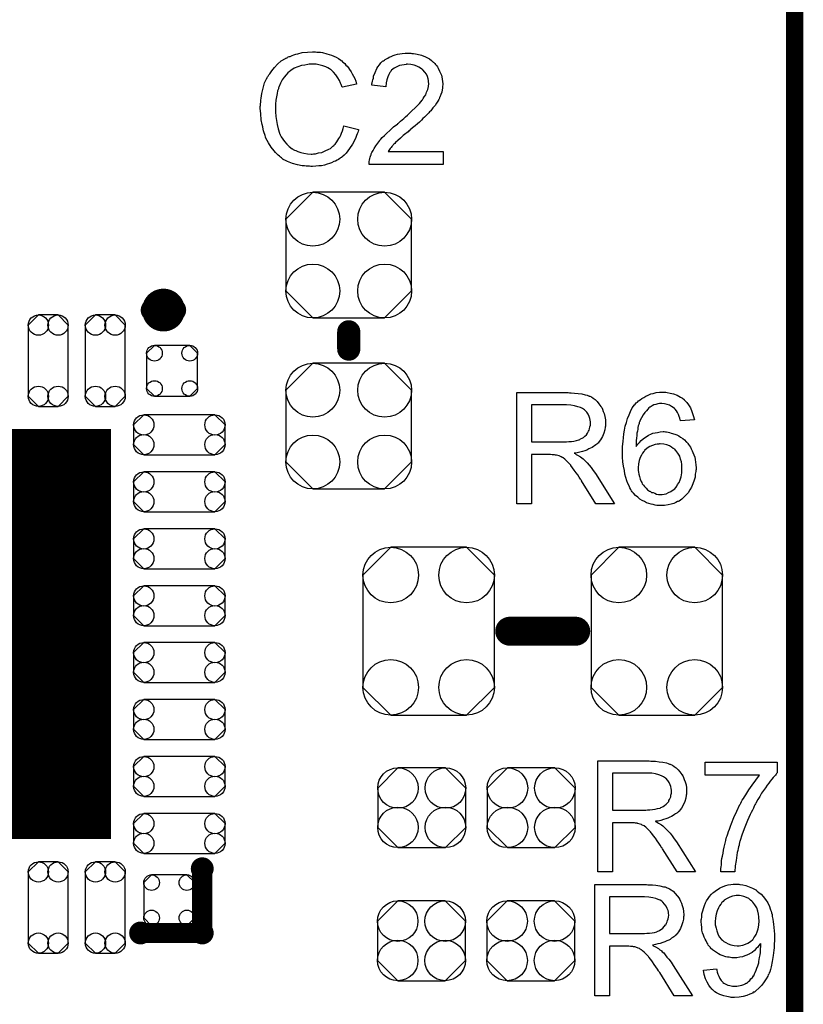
# Model space of a CAD drawing. Extents: x -0.07 to 0.95, y -0.15 to 2.1.
# Tile 21 of 22: x 0.68 to 0.95, y 1.43 to 1.77. Entities that reach past the tile are written whole.
import ezdxf

# ---------------------------------------------------------------- set-up
doc = ezdxf.new("R2010")
doc.units = 0
doc.layers.get('0').update_dxf_attribs({"linetype": 'CONTINUOUS'})
for name, color, linetype in [('gko', 6, 'CONTINUOUS'), ('gto', 2, 'CONTINUOUS'), ('gts', 1, 'CONTINUOUS')]:
    doc.layers.add(name, color=color, linetype=linetype)

# ---------------------------------------------------------------- blocks, each defined once
blk = doc.blocks.new('D103')
at = {"const_width": 0.00395}
blk.add_lwpolyline([(-0.001975, 0, 1), (0.001975, 0, 1)], format="xyb", close=True, dxfattribs=at)
blk = doc.blocks.new('D57')
at = {"const_width": 0.005}
blk.add_lwpolyline([(-0.0025, 0, 1), (0.0025, 0, 1)], format="xyb", close=True, dxfattribs=at)
blk = doc.blocks.new('D60')
at = {"const_width": 0.004}
blk.add_lwpolyline([(-0.002, 0, 1), (0.002, 0, 1)], format="xyb", close=True, dxfattribs=at)
blk = doc.blocks.new('D111')
blk.add_lwpolyline([(-0.0152, 0.0068), (-0.0152, -0.0068), (-0.0082, -0.0138), (0.0082, -0.0138), (0.0152, -0.0068), (0.0152, 0.0068), (0.0082, 0.0138), (-0.0082, 0.0138)], close=True)
for centre in [(-0.0082, 0.0068), (0.0082, 0.0068), (-0.0082, -0.0068), (0.0082, -0.0068)]:
    blk.add_circle(centre, 0.007)
blk = doc.blocks.new('D112')
blk.add_lwpolyline([(-0.0124, -0.0217), (0.0124, -0.0217), (0.0217, -0.0124), (0.0217, 0.0124), (0.0124, 0.0217), (-0.0124, 0.0217), (-0.0217, 0.0124), (-0.0217, -0.0124)], close=True)
for centre in [(-0.0124, 0.0124), (0.0124, 0.0124), (-0.0124, -0.0124), (0.0124, -0.0124)]:
    blk.add_circle(centre, 0.0093)
blk = doc.blocks.new('D118')
blk.add_lwpolyline([(-0.0061, -0.0088), (0.0061, -0.0088), (0.0088, -0.0061), (0.0088, 0.0061), (0.0061, 0.0088), (-0.0061, 0.0088), (-0.0088, 0.0061), (-0.0088, -0.0061)], close=True)
for centre in [(-0.0061, 0.0061), (0.0061, 0.0061), (-0.0061, -0.0061), (0.0061, -0.0061)]:
    blk.add_circle(centre, 0.0027)
blk = doc.blocks.new('D119')
blk.add_lwpolyline([(-0.0088, 0.0061), (-0.0088, -0.0061), (-0.0061, -0.0088), (0.0061, -0.0088), (0.0088, -0.0061), (0.0088, 0.0061), (0.0061, 0.0088), (-0.0061, 0.0088)], close=True)
for centre in [(-0.0061, 0.0061), (0.0061, 0.0061), (-0.0061, -0.0061), (0.0061, -0.0061)]:
    blk.add_circle(centre, 0.0027)
blk = doc.blocks.new('D120')
at = {"const_width": 0.1417}
blk.add_lwpolyline([(-0.07085, 0), (0.07085, 0)], dxfattribs=at)
blk = doc.blocks.new('D121')
blk.add_lwpolyline([(0.0158, -0.0034), (0.0158, 0.0034), (0.0123, 0.0069), (-0.0123, 0.0069), (-0.0158, 0.0034), (-0.0158, -0.0034), (-0.0123, -0.0069), (0.0123, -0.0069)], close=True)
for centre in [(-0.0123, 0.0034), (0.0123, 0.0034), (-0.0123, -0.0034), (0.0123, -0.0034)]:
    blk.add_circle(centre, 0.0035)
blk = doc.blocks.new('D122')
blk.add_lwpolyline([(0.0034, 0.0158), (-0.0034, 0.0158), (-0.0069, 0.0123), (-0.0069, -0.0123), (-0.0034, -0.0158), (0.0034, -0.0158), (0.0069, -0.0123), (0.0069, 0.0123)], close=True)
for centre in [(-0.0034, 0.0123), (0.0034, 0.0123), (-0.0034, -0.0123), (0.0034, -0.0123)]:
    blk.add_circle(centre, 0.0035)
blk = doc.blocks.new('D126')
blk.add_lwpolyline([(0.0227, -0.0194), (0.0227, 0.0194), (0.0131, 0.029), (-0.0131, 0.029), (-0.0227, 0.0194), (-0.0227, -0.0194), (-0.0131, -0.029), (0.0131, -0.029)], close=True)
for centre in [(-0.0131, 0.0194), (0.0131, 0.0194), (-0.0131, -0.0194), (0.0131, -0.0194)]:
    blk.add_circle(centre, 0.0096)

msp = doc.modelspace()

# ---------------------------------------------------------------- linework, layer by layer
at = {"layer": 'gko', "color": 6, "const_width": 0.006}
msp.add_lwpolyline([(0.95, -0.05), (0.95, 2.01)], dxfattribs=at)
at = {"layer": 'gto', "color": 2}
for points in [[(0.7845, 1.7613), (0.785, 1.7612), (0.7856, 1.7612), (0.7862, 1.7611), (0.7869, 1.761), (0.7884, 1.7606), (0.7901, 1.7601), (0.7909, 1.7598), (0.7917, 1.7594), (0.7925, 1.7589), (0.7933, 1.7584), (0.7933, 1.7583), (0.7934, 1.7583), (0.7936, 1.7581), (0.7939, 1.7578), (0.7942, 1.7576), (0.7946, 1.7572), (0.795, 1.7567), (0.7954, 1.7563), (0.7959, 1.7557), (0.7963, 1.7551), (0.7968, 1.7544), (0.7972, 1.7537), (0.7976, 1.7529), (0.7981, 1.752), (0.7984, 1.7511), (0.7987, 1.7501), (0.7938, 1.749), (0.7938, 1.749), (0.7937, 1.7491), (0.7936, 1.7494), (0.7935, 1.7496), (0.7934, 1.75), (0.7932, 1.7504), (0.7928, 1.7513), (0.7922, 1.7523), (0.7915, 1.7533), (0.7907, 1.7542), (0.7898, 1.7551), (0.7897, 1.7552), (0.7894, 1.7554), (0.7888, 1.7557), (0.7881, 1.7561), (0.7871, 1.7564), (0.7861, 1.7567), (0.7848, 1.757), (0.7834, 1.757), (0.783, 1.757), (0.7827, 1.757), (0.7823, 1.757), (0.7819, 1.7569), (0.7808, 1.7567), (0.7797, 1.7565), (0.7784, 1.7561), (0.7772, 1.7556), (0.776, 1.7548), (0.7759, 1.7548), (0.7759, 1.7547), (0.7755, 1.7545), (0.775, 1.754), (0.7744, 1.7533), (0.7737, 1.7525), (0.773, 1.7516), (0.7724, 1.7504), (0.7718, 1.7491), (0.7718, 1.7491), (0.7718, 1.749), (0.7717, 1.7488), (0.7717, 1.7485), (0.7716, 1.7482), (0.7714, 1.7478), (0.7713, 1.7469), (0.7711, 1.7457), (0.7708, 1.7445), (0.7707, 1.7432), (0.7707, 1.7418), (0.7707, 1.7417), (0.7707, 1.7415), (0.7707, 1.7413), (0.7707, 1.7409), (0.7707, 1.7405), (0.7707, 1.74), (0.7708, 1.7395), (0.7708, 1.7389), (0.771, 1.7375), (0.7713, 1.7361), (0.7716, 1.7346), (0.7721, 1.7332), (0.7721, 1.7331), (0.7721, 1.733), (0.7722, 1.7329), (0.7723, 1.7326), (0.7727, 1.7319), (0.7732, 1.7311), (0.7738, 1.7303), (0.7746, 1.7293), (0.7754, 1.7285), (0.7765, 1.7277), (0.7765, 1.7277), (0.7767, 1.7277), (0.7768, 1.7275), (0.777, 1.7274), (0.7773, 1.7273), (0.7777, 1.7272), (0.7784, 1.7268), (0.7794, 1.7265), (0.7805, 1.7262), (0.7818, 1.726), (0.783, 1.7259), (0.7834, 1.7259), (0.7838, 1.726), (0.7842, 1.726), (0.7845, 1.726), (0.7855, 1.7263), (0.7867, 1.7265), (0.7879, 1.727), (0.7891, 1.7276), (0.7897, 1.7279), (0.7903, 1.7284), (0.7903, 1.7284), (0.7904, 1.7285), (0.7905, 1.7287), (0.7908, 1.7288), (0.791, 1.7291), (0.7913, 1.7294), (0.7916, 1.7298), (0.7919, 1.7302), (0.7922, 1.7307), (0.7926, 1.7313), (0.7929, 1.7318), (0.7933, 1.7325), (0.7935, 1.7332), (0.7938, 1.734), (0.7941, 1.7348), (0.7943, 1.7357), (0.7994, 1.7344), (0.7994, 1.7344), (0.7994, 1.7341), (0.7992, 1.7338), (0.7991, 1.7334), (0.7989, 1.7329), (0.7987, 1.7323), (0.7984, 1.7316), (0.7981, 1.7309), (0.7973, 1.7293), (0.7963, 1.7278), (0.7957, 1.727), (0.7951, 1.7262), (0.7944, 1.7255), (0.7936, 1.7249), (0.7936, 1.7248), (0.7935, 1.7247), (0.7932, 1.7246), (0.7929, 1.7244), (0.7925, 1.7241), (0.792, 1.7238), (0.7914, 1.7235), (0.7908, 1.7233), (0.7901, 1.7229), (0.7893, 1.7227), (0.7885, 1.7224), (0.7876, 1.7221), (0.7866, 1.7219), (0.7857, 1.7218), (0.7846, 1.7217), (0.7835, 1.7216), (0.7829, 1.7216), (0.7824, 1.7217), (0.7819, 1.7217), (0.7813, 1.7217), (0.7807, 1.7218), (0.7799, 1.7219), (0.7783, 1.7222), (0.7766, 1.7227), (0.7749, 1.7233), (0.7742, 1.7237), (0.7734, 1.7241), (0.7733, 1.7242), (0.7732, 1.7242), (0.773, 1.7244), (0.7728, 1.7246), (0.7724, 1.7248), (0.7721, 1.7252), (0.7716, 1.7255), (0.7712, 1.726), (0.7707, 1.7265), (0.7702, 1.727), (0.7692, 1.7283), (0.7683, 1.7298), (0.7674, 1.7314), (0.7674, 1.7315), (0.7673, 1.7316), (0.7673, 1.7319), (0.7671, 1.7323), (0.767, 1.7327), (0.7668, 1.7333), (0.7666, 1.7339), (0.7664, 1.7345), (0.7663, 1.7353), (0.7661, 1.7361), (0.7658, 1.7378), (0.7656, 1.7398), (0.7654, 1.7418), (0.7654, 1.7418), (0.7654, 1.742), (0.7654, 1.7424), (0.7655, 1.7427), (0.7655, 1.7433), (0.7656, 1.7439), (0.7656, 1.7446), (0.7657, 1.7453), (0.766, 1.7469), (0.7664, 1.7487), (0.7669, 1.7505), (0.7677, 1.7522), (0.7678, 1.7522), (0.7678, 1.7524), (0.7679, 1.7526), (0.7682, 1.7529), (0.7684, 1.7533), (0.7687, 1.7537), (0.7694, 1.7547), (0.7703, 1.7558), (0.7714, 1.757), (0.7727, 1.7581), (0.7742, 1.759), (0.7743, 1.7591), (0.7744, 1.7591), (0.7747, 1.7592), (0.7749, 1.7594), (0.7754, 1.7596), (0.7758, 1.7597), (0.7764, 1.76), (0.777, 1.7602), (0.7777, 1.7604), (0.7784, 1.7606), (0.7799, 1.761), (0.7817, 1.7612), (0.7835, 1.7613), (0.7841, 1.7613), (0.7845, 1.7613)], [(0.8174, 1.7608), (0.8178, 1.7607), (0.8184, 1.7607), (0.819, 1.7606), (0.8196, 1.7605), (0.8211, 1.7601), (0.8225, 1.7595), (0.8232, 1.7592), (0.8239, 1.7588), (0.8246, 1.7583), (0.8252, 1.7577), (0.8253, 1.7577), (0.8254, 1.7576), (0.8255, 1.7574), (0.8257, 1.7572), (0.826, 1.7569), (0.8263, 1.7565), (0.8266, 1.7561), (0.8269, 1.7556), (0.8274, 1.7546), (0.828, 1.7532), (0.8282, 1.7526), (0.8283, 1.7518), (0.8284, 1.751), (0.8285, 1.7502), (0.8285, 1.7501), (0.8285, 1.7498), (0.8284, 1.7494), (0.8284, 1.7487), (0.8283, 1.7481), (0.8281, 1.7473), (0.8278, 1.7465), (0.8275, 1.7456), (0.8274, 1.7455), (0.8273, 1.7452), (0.8271, 1.7448), (0.8268, 1.7442), (0.8263, 1.7435), (0.8258, 1.7427), (0.8251, 1.7419), (0.8243, 1.7409), (0.8242, 1.7408), (0.8239, 1.7405), (0.8237, 1.7402), (0.8234, 1.7399), (0.8231, 1.7396), (0.8226, 1.7391), (0.8222, 1.7387), (0.8216, 1.7382), (0.8211, 1.7376), (0.8204, 1.737), (0.8197, 1.7364), (0.8189, 1.7357), (0.818, 1.735), (0.8171, 1.7342), (0.8171, 1.7341), (0.817, 1.734), (0.8167, 1.7339), (0.8165, 1.7336), (0.8161, 1.7333), (0.8157, 1.733), (0.8148, 1.7323), (0.8139, 1.7314), (0.813, 1.7306), (0.8122, 1.7299), (0.8119, 1.7296), (0.8116, 1.7293), (0.8116, 1.7293), (0.8114, 1.7291), (0.8112, 1.7289), (0.8109, 1.7285), (0.8106, 1.7282), (0.8103, 1.7278), (0.8096, 1.7268), (0.8286, 1.7268), (0.8286, 1.7223), (0.8031, 1.7223), (0.8031, 1.7223), (0.8031, 1.7225), (0.8031, 1.7229), (0.8031, 1.7233), (0.8032, 1.7238), (0.8033, 1.7244), (0.8034, 1.7249), (0.8036, 1.7255), (0.8036, 1.7256), (0.8037, 1.7257), (0.8038, 1.726), (0.804, 1.7265), (0.8044, 1.7272), (0.8048, 1.7279), (0.8054, 1.7288), (0.806, 1.7297), (0.8067, 1.7306), (0.8067, 1.7307), (0.8069, 1.7308), (0.8071, 1.7311), (0.8076, 1.7316), (0.8084, 1.7323), (0.8092, 1.7331), (0.8102, 1.7341), (0.8115, 1.7353), (0.8129, 1.7364), (0.813, 1.7365), (0.8132, 1.7366), (0.8135, 1.7369), (0.8139, 1.7373), (0.8144, 1.7377), (0.815, 1.7382), (0.8156, 1.7388), (0.8163, 1.7394), (0.8177, 1.7407), (0.8191, 1.742), (0.8198, 1.7427), (0.8204, 1.7434), (0.8209, 1.744), (0.8214, 1.7446), (0.8214, 1.7446), (0.8215, 1.7447), (0.8216, 1.7449), (0.8217, 1.7451), (0.8221, 1.7457), (0.8226, 1.7464), (0.8229, 1.7473), (0.8233, 1.7482), (0.8236, 1.7493), (0.8237, 1.7503), (0.8237, 1.7504), (0.8237, 1.7504), (0.8236, 1.7507), (0.8236, 1.7513), (0.8234, 1.7519), (0.8232, 1.7527), (0.8228, 1.7535), (0.8223, 1.7542), (0.8216, 1.755), (0.8215, 1.7551), (0.8212, 1.7553), (0.8208, 1.7556), (0.8202, 1.756), (0.8195, 1.7563), (0.8186, 1.7567), (0.8175, 1.7569), (0.8163, 1.757), (0.816, 1.757), (0.8158, 1.7569), (0.8151, 1.7568), (0.8143, 1.7567), (0.8135, 1.7565), (0.8126, 1.7561), (0.8117, 1.7556), (0.8108, 1.7549), (0.8107, 1.7548), (0.8105, 1.7545), (0.8102, 1.7541), (0.8098, 1.7534), (0.8095, 1.7526), (0.8091, 1.7516), (0.8089, 1.7505), (0.8088, 1.7492), (0.804, 1.7497), (0.804, 1.7498), (0.804, 1.75), (0.804, 1.7502), (0.8041, 1.7506), (0.8042, 1.7511), (0.8043, 1.7516), (0.8045, 1.7522), (0.8046, 1.7528), (0.8051, 1.7541), (0.8057, 1.7555), (0.8061, 1.7561), (0.8066, 1.7568), (0.8071, 1.7574), (0.8077, 1.758), (0.8077, 1.758), (0.8079, 1.7581), (0.808, 1.7582), (0.8083, 1.7584), (0.8086, 1.7586), (0.809, 1.7588), (0.8095, 1.7591), (0.81, 1.7594), (0.8106, 1.7597), (0.8113, 1.76), (0.812, 1.7602), (0.8128, 1.7604), (0.8136, 1.7606), (0.8145, 1.7607), (0.8155, 1.7608), (0.8165, 1.7608), (0.817, 1.7608), (0.8174, 1.7608)], [(0.8723, 1.6434), (0.8728, 1.6434), (0.874, 1.6433), (0.8752, 1.6432), (0.8765, 1.643), (0.8777, 1.6427), (0.8783, 1.6426), (0.8788, 1.6424), (0.8789, 1.6424), (0.879, 1.6423), (0.8793, 1.6422), (0.8798, 1.642), (0.8804, 1.6416), (0.8811, 1.6411), (0.8818, 1.6404), (0.8824, 1.6396), (0.8831, 1.6387), (0.8831, 1.6387), (0.8832, 1.6386), (0.8834, 1.6383), (0.8836, 1.6377), (0.8839, 1.637), (0.8842, 1.6362), (0.8845, 1.6352), (0.8847, 1.6341), (0.8847, 1.633), (0.8847, 1.6329), (0.8847, 1.6328), (0.8847, 1.6326), (0.8847, 1.6323), (0.8847, 1.6319), (0.8846, 1.6315), (0.8844, 1.6306), (0.8841, 1.6295), (0.8836, 1.6283), (0.8829, 1.6271), (0.8825, 1.6266), (0.8821, 1.626), (0.882, 1.626), (0.8819, 1.6259), (0.8818, 1.6257), (0.8816, 1.6256), (0.8813, 1.6254), (0.8809, 1.6251), (0.8805, 1.6249), (0.8801, 1.6245), (0.8795, 1.6243), (0.8789, 1.624), (0.8782, 1.6236), (0.8775, 1.6234), (0.8767, 1.6231), (0.8758, 1.6229), (0.8749, 1.6227), (0.8739, 1.6225), (0.874, 1.6225), (0.8742, 1.6224), (0.8746, 1.6221), (0.875, 1.6219), (0.876, 1.6213), (0.8765, 1.6209), (0.877, 1.6206), (0.8771, 1.6205), (0.8773, 1.6202), (0.8778, 1.6198), (0.8783, 1.6192), (0.879, 1.6184), (0.8797, 1.6176), (0.8804, 1.6166), (0.8812, 1.6155), (0.8878, 1.605), (0.8814, 1.605), (0.8764, 1.613), (0.8764, 1.6131), (0.8763, 1.6132), (0.8762, 1.6134), (0.876, 1.6136), (0.8756, 1.6142), (0.8751, 1.615), (0.8745, 1.6158), (0.8739, 1.6167), (0.8733, 1.6175), (0.8727, 1.6183), (0.8727, 1.6184), (0.8725, 1.6186), (0.8722, 1.6189), (0.8718, 1.6193), (0.871, 1.6201), (0.8706, 1.6205), (0.8701, 1.6209), (0.8701, 1.6209), (0.87, 1.621), (0.8697, 1.6211), (0.8694, 1.6213), (0.8691, 1.6214), (0.8687, 1.6216), (0.8678, 1.6219), (0.8677, 1.6219), (0.8676, 1.6219), (0.8674, 1.6219), (0.8671, 1.622), (0.8667, 1.622), (0.8663, 1.622), (0.8657, 1.6221), (0.8591, 1.6221), (0.8591, 1.605), (0.854, 1.605), (0.854, 1.6435), (0.8718, 1.6435), (0.8723, 1.6434)], [(0.9051, 1.6436), (0.9055, 1.6436), (0.906, 1.6435), (0.907, 1.6433), (0.9082, 1.643), (0.9094, 1.6426), (0.9106, 1.6419), (0.9113, 1.6415), (0.9118, 1.6411), (0.9119, 1.641), (0.9119, 1.641), (0.9121, 1.6408), (0.9122, 1.6406), (0.9125, 1.6403), (0.9128, 1.64), (0.9134, 1.6392), (0.914, 1.6382), (0.9145, 1.637), (0.915, 1.6356), (0.9154, 1.6341), (0.9106, 1.6337), (0.9106, 1.6337), (0.9106, 1.6338), (0.9105, 1.6341), (0.9104, 1.6346), (0.9101, 1.6352), (0.9099, 1.6359), (0.9096, 1.6366), (0.9092, 1.6372), (0.9088, 1.6377), (0.9087, 1.6378), (0.9085, 1.638), (0.9081, 1.6383), (0.9075, 1.6387), (0.9068, 1.6391), (0.906, 1.6394), (0.9051, 1.6396), (0.9041, 1.6397), (0.9037, 1.6397), (0.9033, 1.6397), (0.9028, 1.6396), (0.9021, 1.6394), (0.9014, 1.6392), (0.9008, 1.6389), (0.9001, 1.6385), (0.9, 1.6384), (0.8997, 1.6382), (0.8993, 1.6378), (0.8988, 1.6372), (0.8983, 1.6366), (0.8977, 1.6358), (0.8971, 1.6348), (0.8965, 1.6337), (0.8965, 1.6336), (0.8965, 1.6335), (0.8964, 1.6334), (0.8963, 1.6331), (0.8963, 1.6328), (0.8962, 1.6324), (0.896, 1.632), (0.8959, 1.6314), (0.8958, 1.6308), (0.8957, 1.6301), (0.8955, 1.6294), (0.8955, 1.6286), (0.8954, 1.6277), (0.8953, 1.6269), (0.8953, 1.6259), (0.8953, 1.6249), (0.8953, 1.6249), (0.8955, 1.6252), (0.8959, 1.6257), (0.8964, 1.6262), (0.897, 1.6269), (0.8977, 1.6275), (0.8985, 1.6281), (0.8994, 1.6287), (0.8994, 1.6287), (0.8995, 1.6287), (0.8998, 1.6289), (0.9003, 1.6291), (0.901, 1.6294), (0.9018, 1.6296), (0.9026, 1.6297), (0.9036, 1.6299), (0.9046, 1.63), (0.905, 1.63), (0.9054, 1.6299), (0.9058, 1.6299), (0.9063, 1.6298), (0.9068, 1.6297), (0.9074, 1.6295), (0.9086, 1.6291), (0.9093, 1.6289), (0.91, 1.6285), (0.9106, 1.6281), (0.9114, 1.6276), (0.912, 1.6271), (0.9126, 1.6265), (0.9127, 1.6264), (0.9128, 1.6263), (0.913, 1.6261), (0.9131, 1.6259), (0.9134, 1.6255), (0.9137, 1.6251), (0.914, 1.6246), (0.9143, 1.624), (0.9146, 1.6234), (0.9149, 1.6228), (0.9152, 1.622), (0.9155, 1.6212), (0.9156, 1.6204), (0.9158, 1.6194), (0.9159, 1.6185), (0.916, 1.6175), (0.916, 1.6174), (0.916, 1.6173), (0.916, 1.6171), (0.916, 1.6169), (0.9159, 1.6165), (0.9159, 1.6162), (0.9157, 1.6153), (0.9156, 1.6143), (0.9153, 1.6132), (0.9149, 1.6119), (0.9144, 1.6108), (0.9144, 1.6107), (0.9143, 1.6107), (0.9142, 1.6105), (0.9141, 1.6103), (0.9137, 1.6097), (0.9133, 1.609), (0.9126, 1.6082), (0.9119, 1.6074), (0.911, 1.6067), (0.9101, 1.606), (0.91, 1.606), (0.91, 1.6059), (0.9098, 1.6058), (0.9096, 1.6058), (0.909, 1.6055), (0.9083, 1.6052), (0.9074, 1.6049), (0.9063, 1.6047), (0.9051, 1.6044), (0.9039, 1.6044), (0.9036, 1.6044), (0.9033, 1.6044), (0.9029, 1.6044), (0.9024, 1.6045), (0.9018, 1.6046), (0.9011, 1.6048), (0.9005, 1.6049), (0.8997, 1.6052), (0.8989, 1.6054), (0.8982, 1.6058), (0.8973, 1.6062), (0.8965, 1.6067), (0.8958, 1.6073), (0.895, 1.6079), (0.8943, 1.6087), (0.8942, 1.6088), (0.8941, 1.6089), (0.8939, 1.6092), (0.8937, 1.6095), (0.8934, 1.61), (0.8931, 1.6106), (0.8928, 1.6113), (0.8924, 1.6121), (0.892, 1.613), (0.8917, 1.6141), (0.8914, 1.6153), (0.8912, 1.6165), (0.8909, 1.618), (0.8907, 1.6195), (0.8906, 1.6212), (0.8906, 1.623), (0.8906, 1.623), (0.8906, 1.6231), (0.8906, 1.6233), (0.8906, 1.6235), (0.8906, 1.624), (0.8906, 1.6248), (0.8907, 1.6257), (0.8908, 1.6267), (0.8909, 1.6279), (0.891, 1.6292), (0.8913, 1.6305), (0.8915, 1.6319), (0.8919, 1.6332), (0.8923, 1.6345), (0.8928, 1.6358), (0.8933, 1.637), (0.8939, 1.6382), (0.8947, 1.6392), (0.8947, 1.6392), (0.8948, 1.6393), (0.895, 1.6396), (0.8953, 1.6399), (0.8957, 1.6402), (0.8961, 1.6406), (0.8967, 1.641), (0.8972, 1.6414), (0.8979, 1.6418), (0.8986, 1.6422), (0.8994, 1.6426), (0.9003, 1.643), (0.9012, 1.6432), (0.9022, 1.6435), (0.9033, 1.6436), (0.9044, 1.6436), (0.9048, 1.6436), (0.9051, 1.6436)], [(0.8712, 1.6392), (0.8591, 1.6392), (0.8591, 1.6265), (0.8706, 1.6265), (0.8712, 1.6265), (0.872, 1.6266), (0.8729, 1.6266), (0.8738, 1.6267), (0.8747, 1.6269), (0.8755, 1.6271), (0.8756, 1.6272), (0.8758, 1.6273), (0.8761, 1.6275), (0.8766, 1.6277), (0.8771, 1.628), (0.8776, 1.6284), (0.8781, 1.6289), (0.8785, 1.6295), (0.8785, 1.6295), (0.8786, 1.6297), (0.8788, 1.6301), (0.879, 1.6305), (0.8792, 1.631), (0.8793, 1.6316), (0.8795, 1.6322), (0.8795, 1.6329), (0.8795, 1.633), (0.8795, 1.633), (0.8795, 1.6334), (0.8794, 1.6339), (0.8793, 1.6345), (0.879, 1.6352), (0.8787, 1.636), (0.8782, 1.6367), (0.8775, 1.6374), (0.8774, 1.6375), (0.8771, 1.6377), (0.8767, 1.638), (0.876, 1.6383), (0.8751, 1.6386), (0.874, 1.6389), (0.8727, 1.6391), (0.8712, 1.6392)], [(0.9036, 1.6258), (0.9033, 1.6258), (0.9031, 1.6257), (0.9025, 1.6257), (0.9018, 1.6255), (0.9009, 1.6252), (0.9, 1.6248), (0.8991, 1.6243), (0.8982, 1.6235), (0.8981, 1.6234), (0.8979, 1.6231), (0.8975, 1.6226), (0.8971, 1.6219), (0.8967, 1.621), (0.8963, 1.62), (0.8961, 1.6188), (0.896, 1.6175), (0.896, 1.6174), (0.896, 1.6171), (0.896, 1.6166), (0.8961, 1.616), (0.8962, 1.6153), (0.8964, 1.6145), (0.8967, 1.6136), (0.897, 1.6128), (0.897, 1.6127), (0.8972, 1.6124), (0.8974, 1.612), (0.8978, 1.6115), (0.8982, 1.611), (0.8987, 1.6104), (0.8992, 1.6099), (0.8999, 1.6094), (0.9, 1.6094), (0.9002, 1.6093), (0.9006, 1.609), (0.9011, 1.6089), (0.9017, 1.6087), (0.9023, 1.6084), (0.903, 1.6083), (0.9038, 1.6083), (0.9041, 1.6083), (0.9043, 1.6083), (0.9049, 1.6084), (0.9056, 1.6085), (0.9064, 1.6089), (0.9073, 1.6093), (0.9081, 1.6099), (0.9086, 1.6102), (0.909, 1.6107), (0.909, 1.6107), (0.9091, 1.6108), (0.9093, 1.6111), (0.9096, 1.6117), (0.9101, 1.6124), (0.9105, 1.6133), (0.9108, 1.6144), (0.911, 1.6157), (0.9111, 1.6172), (0.9111, 1.6173), (0.9111, 1.6174), (0.9111, 1.6176), (0.9111, 1.6179), (0.9111, 1.6182), (0.911, 1.6186), (0.9109, 1.6195), (0.9106, 1.6205), (0.9103, 1.6215), (0.9097, 1.6225), (0.909, 1.6235), (0.9089, 1.6236), (0.9086, 1.6239), (0.9081, 1.6242), (0.9075, 1.6246), (0.9068, 1.6251), (0.9059, 1.6254), (0.9048, 1.6257), (0.9036, 1.6258)], [(0.9003, 1.5161), (0.9008, 1.5161), (0.902, 1.5161), (0.9032, 1.5159), (0.9045, 1.5158), (0.9057, 1.5155), (0.9063, 1.5153), (0.9068, 1.5151), (0.9069, 1.5151), (0.907, 1.5151), (0.9073, 1.5149), (0.9078, 1.5147), (0.9084, 1.5143), (0.9091, 1.5138), (0.9098, 1.5131), (0.9104, 1.5124), (0.9111, 1.5115), (0.9111, 1.5114), (0.9112, 1.5114), (0.9114, 1.511), (0.9116, 1.5105), (0.9119, 1.5098), (0.9122, 1.5089), (0.9125, 1.5079), (0.9127, 1.5069), (0.9127, 1.5057), (0.9127, 1.5057), (0.9127, 1.5055), (0.9127, 1.5053), (0.9127, 1.505), (0.9127, 1.5047), (0.9126, 1.5043), (0.9124, 1.5033), (0.9121, 1.5022), (0.9116, 1.5011), (0.9109, 1.4999), (0.9105, 1.4993), (0.9101, 1.4988), (0.91, 1.4987), (0.9099, 1.4987), (0.9098, 1.4985), (0.9096, 1.4983), (0.9093, 1.4981), (0.9089, 1.4979), (0.9085, 1.4976), (0.9081, 1.4973), (0.9075, 1.497), (0.9069, 1.4967), (0.9062, 1.4964), (0.9055, 1.4961), (0.9047, 1.4959), (0.9038, 1.4956), (0.9029, 1.4954), (0.9019, 1.4953), (0.902, 1.4952), (0.9022, 1.4951), (0.9026, 1.4949), (0.903, 1.4947), (0.904, 1.4941), (0.9045, 1.4937), (0.905, 1.4933), (0.9051, 1.4932), (0.9053, 1.4929), (0.9058, 1.4925), (0.9063, 1.4919), (0.907, 1.4912), (0.9077, 1.4903), (0.9084, 1.4893), (0.9092, 1.4882), (0.9158, 1.4778), (0.9094, 1.4778), (0.9044, 1.4858), (0.9044, 1.4858), (0.9043, 1.486), (0.9042, 1.4861), (0.904, 1.4863), (0.9036, 1.487), (0.9031, 1.4877), (0.9025, 1.4886), (0.9019, 1.4895), (0.9013, 1.4903), (0.9007, 1.4911), (0.9007, 1.4911), (0.9005, 1.4913), (0.9002, 1.4917), (0.8998, 1.4921), (0.899, 1.4929), (0.8986, 1.4933), (0.8981, 1.4936), (0.8981, 1.4937), (0.898, 1.4937), (0.8977, 1.4938), (0.8974, 1.494), (0.8971, 1.4942), (0.8967, 1.4943), (0.8958, 1.4946), (0.8957, 1.4946), (0.8956, 1.4947), (0.8954, 1.4947), (0.8951, 1.4947), (0.8947, 1.4948), (0.8943, 1.4948), (0.8937, 1.4948), (0.8871, 1.4948), (0.8871, 1.4778), (0.882, 1.4778), (0.882, 1.5162), (0.8998, 1.5162), (0.9003, 1.5161)], [(0.944, 1.512), (0.9439, 1.5119), (0.9438, 1.5118), (0.9436, 1.5116), (0.9434, 1.5113), (0.943, 1.5109), (0.9426, 1.5104), (0.9421, 1.5099), (0.9416, 1.5092), (0.9411, 1.5085), (0.9405, 1.5078), (0.9399, 1.5069), (0.9393, 1.506), (0.9386, 1.505), (0.938, 1.5039), (0.9373, 1.5028), (0.9366, 1.5016), (0.9366, 1.5016), (0.9365, 1.5013), (0.9363, 1.501), (0.936, 1.5005), (0.9358, 1.4999), (0.9354, 1.4992), (0.935, 1.4984), (0.9346, 1.4976), (0.9342, 1.4966), (0.9337, 1.4956), (0.9333, 1.4944), (0.9328, 1.4933), (0.9319, 1.4909), (0.9311, 1.4883), (0.9311, 1.4883), (0.931, 1.4881), (0.931, 1.4878), (0.9309, 1.4875), (0.9308, 1.4871), (0.9306, 1.4865), (0.9305, 1.4859), (0.9304, 1.4852), (0.9302, 1.4845), (0.93, 1.4836), (0.9298, 1.4818), (0.9295, 1.4799), (0.9293, 1.4778), (0.9245, 1.4778), (0.9245, 1.4779), (0.9245, 1.478), (0.9245, 1.4782), (0.9245, 1.4786), (0.9245, 1.479), (0.9246, 1.4796), (0.9247, 1.4802), (0.9247, 1.4808), (0.9248, 1.4816), (0.9249, 1.4824), (0.9251, 1.4833), (0.9253, 1.4843), (0.9254, 1.4853), (0.9257, 1.4864), (0.9262, 1.4887), (0.9262, 1.4887), (0.9263, 1.489), (0.9264, 1.4893), (0.9265, 1.4898), (0.9267, 1.4903), (0.9269, 1.491), (0.9272, 1.4918), (0.9275, 1.4926), (0.9278, 1.4936), (0.9282, 1.4945), (0.929, 1.4966), (0.93, 1.4988), (0.9311, 1.5011), (0.9311, 1.5011), (0.9313, 1.5013), (0.9314, 1.5016), (0.9316, 1.5021), (0.9319, 1.5026), (0.9323, 1.5032), (0.9327, 1.5038), (0.9331, 1.5045), (0.9342, 1.5062), (0.9353, 1.5078), (0.9366, 1.5095), (0.9379, 1.5112), (0.9191, 1.5112), (0.9191, 1.5157), (0.944, 1.5157), (0.944, 1.512)], [(0.8992, 1.5119), (0.8871, 1.5119), (0.8871, 1.4992), (0.8986, 1.4992), (0.8992, 1.4993), (0.9, 1.4993), (0.9009, 1.4994), (0.9018, 1.4995), (0.9027, 1.4997), (0.9035, 1.4999), (0.9036, 1.4999), (0.9038, 1.5001), (0.9041, 1.5002), (0.9046, 1.5004), (0.9051, 1.5008), (0.9056, 1.5012), (0.9061, 1.5017), (0.9065, 1.5022), (0.9065, 1.5023), (0.9066, 1.5025), (0.9068, 1.5028), (0.907, 1.5033), (0.9072, 1.5038), (0.9073, 1.5043), (0.9075, 1.505), (0.9075, 1.5057), (0.9075, 1.5057), (0.9075, 1.5058), (0.9075, 1.5061), (0.9074, 1.5066), (0.9073, 1.5073), (0.907, 1.5079), (0.9067, 1.5087), (0.9062, 1.5094), (0.9055, 1.5102), (0.9054, 1.5102), (0.9051, 1.5104), (0.9047, 1.5107), (0.904, 1.511), (0.9031, 1.5114), (0.902, 1.5117), (0.9007, 1.5119), (0.8992, 1.5119)], [(0.9305, 1.4736), (0.9307, 1.4736), (0.9311, 1.4735), (0.9321, 1.4733), (0.9331, 1.4731), (0.9343, 1.4727), (0.9354, 1.4722), (0.9366, 1.4716), (0.9367, 1.4716), (0.9367, 1.4715), (0.9369, 1.4713), (0.9371, 1.4712), (0.9377, 1.4707), (0.9384, 1.4701), (0.9391, 1.4693), (0.9399, 1.4683), (0.9407, 1.4671), (0.9413, 1.4658), (0.9413, 1.4657), (0.9414, 1.4656), (0.9415, 1.4654), (0.9416, 1.4651), (0.9417, 1.4647), (0.9419, 1.4642), (0.942, 1.4637), (0.9422, 1.4631), (0.9423, 1.4624), (0.9425, 1.4615), (0.9426, 1.4606), (0.9427, 1.4597), (0.9428, 1.4586), (0.9429, 1.4575), (0.943, 1.4563), (0.943, 1.455), (0.943, 1.455), (0.943, 1.4547), (0.943, 1.4543), (0.943, 1.4538), (0.9429, 1.4532), (0.9429, 1.4525), (0.9429, 1.4516), (0.9428, 1.4508), (0.9426, 1.4489), (0.9423, 1.4469), (0.9419, 1.445), (0.9417, 1.4441), (0.9414, 1.4433), (0.9414, 1.4432), (0.9413, 1.4431), (0.9412, 1.4429), (0.9411, 1.4425), (0.9409, 1.4422), (0.9407, 1.4418), (0.9402, 1.4408), (0.9395, 1.4398), (0.9387, 1.4387), (0.9377, 1.4376), (0.9366, 1.4367), (0.9366, 1.4367), (0.9364, 1.4365), (0.9363, 1.4364), (0.9361, 1.4363), (0.9357, 1.4362), (0.9354, 1.4359), (0.9349, 1.4357), (0.9345, 1.4355), (0.9335, 1.4351), (0.9322, 1.4347), (0.9308, 1.4345), (0.9292, 1.4344), (0.9288, 1.4344), (0.9285, 1.4344), (0.9281, 1.4344), (0.9277, 1.4345), (0.9266, 1.4347), (0.9255, 1.435), (0.9242, 1.4354), (0.923, 1.436), (0.9224, 1.4364), (0.9219, 1.4369), (0.9218, 1.4369), (0.9217, 1.437), (0.9216, 1.4372), (0.9214, 1.4373), (0.9212, 1.4376), (0.9209, 1.4379), (0.9204, 1.4387), (0.9198, 1.4397), (0.9192, 1.4409), (0.9188, 1.4423), (0.9185, 1.4439), (0.923, 1.4443), (0.923, 1.4443), (0.9231, 1.4441), (0.9231, 1.444), (0.9231, 1.4438), (0.9233, 1.4432), (0.9235, 1.4425), (0.9238, 1.4418), (0.9242, 1.441), (0.9246, 1.4403), (0.9252, 1.4397), (0.9252, 1.4396), (0.9255, 1.4394), (0.9258, 1.4392), (0.9263, 1.439), (0.9269, 1.4387), (0.9276, 1.4385), (0.9285, 1.4383), (0.9293, 1.4383), (0.9297, 1.4383), (0.9301, 1.4383), (0.9306, 1.4384), (0.9312, 1.4385), (0.9318, 1.4387), (0.9325, 1.4389), (0.9331, 1.4392), (0.9332, 1.4393), (0.9334, 1.4394), (0.9337, 1.4396), (0.9341, 1.4399), (0.9345, 1.4403), (0.9349, 1.4408), (0.9354, 1.4413), (0.9358, 1.4419), (0.9359, 1.4419), (0.936, 1.4422), (0.9362, 1.4426), (0.9364, 1.4431), (0.9367, 1.4438), (0.937, 1.4445), (0.9373, 1.4454), (0.9376, 1.4464), (0.9376, 1.4465), (0.9376, 1.4465), (0.9376, 1.4467), (0.9377, 1.4469), (0.9378, 1.4475), (0.9379, 1.4482), (0.9381, 1.4491), (0.9382, 1.45), (0.9382, 1.4511), (0.9383, 1.4522), (0.9383, 1.4523), (0.9383, 1.4524), (0.9383, 1.4527), (0.9383, 1.4531), (0.9382, 1.453), (0.938, 1.4528), (0.9377, 1.4524), (0.9373, 1.4518), (0.9367, 1.4513), (0.9361, 1.4506), (0.9353, 1.45), (0.9344, 1.4495), (0.9343, 1.4494), (0.934, 1.4493), (0.9335, 1.449), (0.9328, 1.4488), (0.932, 1.4485), (0.9311, 1.4483), (0.9301, 1.4481), (0.9291, 1.4481), (0.9286, 1.4481), (0.9283, 1.4481), (0.9278, 1.4482), (0.9274, 1.4483), (0.9268, 1.4484), (0.9263, 1.4485), (0.925, 1.4489), (0.9243, 1.4492), (0.9237, 1.4495), (0.923, 1.4499), (0.9223, 1.4504), (0.9216, 1.4509), (0.921, 1.4515), (0.921, 1.4516), (0.9209, 1.4517), (0.9207, 1.4519), (0.9205, 1.4521), (0.9202, 1.4525), (0.92, 1.4529), (0.9197, 1.4534), (0.9194, 1.454), (0.9191, 1.4546), (0.9188, 1.4552), (0.9185, 1.456), (0.9182, 1.4568), (0.918, 1.4577), (0.9179, 1.4586), (0.9178, 1.4596), (0.9177, 1.4606), (0.9177, 1.4607), (0.9177, 1.4609), (0.9177, 1.4612), (0.9178, 1.4616), (0.9179, 1.4621), (0.9179, 1.4627), (0.918, 1.4633), (0.9182, 1.464), (0.9186, 1.4655), (0.9189, 1.4662), (0.9192, 1.4671), (0.9196, 1.4678), (0.9201, 1.4686), (0.9206, 1.4693), (0.9212, 1.47), (0.9212, 1.4701), (0.9214, 1.4702), (0.9215, 1.4703), (0.9218, 1.4706), (0.9221, 1.4708), (0.9226, 1.4712), (0.923, 1.4715), (0.9236, 1.4718), (0.9241, 1.4722), (0.9248, 1.4725), (0.9263, 1.4731), (0.9271, 1.4733), (0.928, 1.4735), (0.9288, 1.4736), (0.9298, 1.4736), (0.9302, 1.4736), (0.9305, 1.4736)], [(0.8993, 1.4734), (0.8998, 1.4734), (0.9009, 1.4733), (0.9021, 1.4732), (0.9035, 1.473), (0.9047, 1.4727), (0.9053, 1.4726), (0.9058, 1.4724), (0.9059, 1.4724), (0.9059, 1.4723), (0.9063, 1.4722), (0.9068, 1.472), (0.9074, 1.4716), (0.908, 1.4711), (0.9088, 1.4704), (0.9094, 1.4696), (0.9101, 1.4687), (0.9101, 1.4687), (0.9101, 1.4686), (0.9104, 1.4683), (0.9106, 1.4677), (0.9109, 1.467), (0.9112, 1.4662), (0.9115, 1.4652), (0.9116, 1.4641), (0.9117, 1.463), (0.9117, 1.4629), (0.9117, 1.4628), (0.9117, 1.4626), (0.9116, 1.4623), (0.9116, 1.4619), (0.9116, 1.4615), (0.9114, 1.4606), (0.911, 1.4595), (0.9106, 1.4583), (0.9099, 1.4571), (0.9095, 1.4566), (0.909, 1.456), (0.909, 1.456), (0.9089, 1.4559), (0.9088, 1.4557), (0.9085, 1.4556), (0.9083, 1.4554), (0.9079, 1.4551), (0.9075, 1.4549), (0.907, 1.4545), (0.9065, 1.4542), (0.9059, 1.454), (0.9052, 1.4536), (0.9045, 1.4534), (0.9036, 1.4531), (0.9028, 1.4529), (0.9019, 1.4527), (0.9009, 1.4525), (0.901, 1.4525), (0.9012, 1.4524), (0.9015, 1.4521), (0.902, 1.4519), (0.903, 1.4513), (0.9035, 1.4509), (0.9039, 1.4506), (0.904, 1.4505), (0.9043, 1.4502), (0.9048, 1.4498), (0.9053, 1.4492), (0.9059, 1.4484), (0.9066, 1.4476), (0.9074, 1.4466), (0.9081, 1.4455), (0.9147, 1.435), (0.9084, 1.435), (0.9034, 1.443), (0.9034, 1.4431), (0.9033, 1.4432), (0.9031, 1.4434), (0.903, 1.4436), (0.9026, 1.4442), (0.9021, 1.445), (0.9015, 1.4458), (0.9009, 1.4467), (0.9003, 1.4475), (0.8997, 1.4483), (0.8997, 1.4484), (0.8995, 1.4486), (0.8992, 1.4489), (0.8988, 1.4493), (0.898, 1.4501), (0.8975, 1.4505), (0.8971, 1.4509), (0.897, 1.4509), (0.8969, 1.451), (0.8967, 1.4511), (0.8964, 1.4513), (0.896, 1.4514), (0.8957, 1.4516), (0.8948, 1.4519), (0.8947, 1.4519), (0.8946, 1.4519), (0.8944, 1.4519), (0.8941, 1.452), (0.8937, 1.452), (0.8933, 1.452), (0.8927, 1.4521), (0.8861, 1.4521), (0.8861, 1.435), (0.881, 1.435), (0.881, 1.4735), (0.8988, 1.4735), (0.8993, 1.4734)], [(0.8982, 1.4692), (0.8861, 1.4692), (0.8861, 1.4565), (0.8975, 1.4565), (0.8982, 1.4565), (0.899, 1.4566), (0.8999, 1.4566), (0.9008, 1.4567), (0.9016, 1.4569), (0.9024, 1.4571), (0.9025, 1.4572), (0.9028, 1.4573), (0.9031, 1.4575), (0.9035, 1.4577), (0.904, 1.458), (0.9045, 1.4584), (0.905, 1.4589), (0.9054, 1.4595), (0.9055, 1.4595), (0.9056, 1.4597), (0.9058, 1.4601), (0.906, 1.4605), (0.9061, 1.461), (0.9063, 1.4616), (0.9064, 1.4622), (0.9065, 1.4629), (0.9065, 1.463), (0.9065, 1.463), (0.9064, 1.4634), (0.9064, 1.4639), (0.9063, 1.4645), (0.906, 1.4652), (0.9056, 1.466), (0.9051, 1.4667), (0.9045, 1.4674), (0.9044, 1.4675), (0.9041, 1.4677), (0.9036, 1.468), (0.9029, 1.4683), (0.9021, 1.4686), (0.901, 1.4689), (0.8997, 1.4691), (0.8982, 1.4692)], [(0.931, 1.4697), (0.9301, 1.4697), (0.9298, 1.4697), (0.9292, 1.4696), (0.9285, 1.4694), (0.9276, 1.4691), (0.9267, 1.4686), (0.9257, 1.468), (0.9253, 1.4676), (0.9248, 1.4671), (0.9248, 1.4671), (0.9247, 1.467), (0.9246, 1.4668), (0.9245, 1.4667), (0.9241, 1.4661), (0.9237, 1.4654), (0.9233, 1.4644), (0.9229, 1.4632), (0.9227, 1.4619), (0.9226, 1.4605), (0.9226, 1.4604), (0.9226, 1.4603), (0.9226, 1.4601), (0.9226, 1.4599), (0.9226, 1.4595), (0.9227, 1.4592), (0.9229, 1.4584), (0.9231, 1.4574), (0.9235, 1.4564), (0.924, 1.4554), (0.9247, 1.4545), (0.9248, 1.4544), (0.9251, 1.4542), (0.9256, 1.4538), (0.9262, 1.4534), (0.9271, 1.453), (0.928, 1.4526), (0.9291, 1.4524), (0.9302, 1.4523), (0.9306, 1.4523), (0.9308, 1.4523), (0.9314, 1.4524), (0.9321, 1.4525), (0.933, 1.4528), (0.9339, 1.4532), (0.9348, 1.4538), (0.9356, 1.4545), (0.9357, 1.4546), (0.9359, 1.455), (0.9363, 1.4555), (0.9367, 1.4562), (0.9371, 1.4571), (0.9374, 1.4581), (0.9377, 1.4594), (0.9378, 1.4609), (0.9378, 1.4609), (0.9378, 1.461), (0.9378, 1.4612), (0.9377, 1.4615), (0.9377, 1.4619), (0.9377, 1.4623), (0.9375, 1.4632), (0.9373, 1.4642), (0.9369, 1.4654), (0.9363, 1.4664), (0.9356, 1.4673), (0.9356, 1.4674), (0.9355, 1.4675), (0.9352, 1.4677), (0.9348, 1.4681), (0.9342, 1.4686), (0.9334, 1.469), (0.9325, 1.4693), (0.9315, 1.4696), (0.931, 1.4697)]]:
    msp.add_lwpolyline(points, dxfattribs=at)
at = {"layer": 'gto', "color": 2, "const_width": 0.007}
for points in [[(0.7359, 1.672, 1), (0.7281, 1.672)], [(0.7281, 1.672, 1), (0.7359, 1.672)]]:
    msp.add_lwpolyline(points, format="xyb", dxfattribs=at)
at = {"layer": 'gto', "color": 2}
for points, const_width in [([(0.7281, 1.672), (0.7281, 1.672)], 0.007), ([(0.7359, 1.672), (0.7359, 1.672)], 0.007), ([(0.7359, 1.672), (0.7359, 1.672)], 0.007), ([(0.796, 1.6585), (0.796, 1.6645)], 0.008), ([(0.8516, 1.561), (0.8744, 1.561)], 0.01), ([(0.7454, 1.4567), (0.7454, 1.4789)], 0.007), ([(0.7241, 1.4567), (0.7454, 1.4567)], 0.007)]:
    msp.add_lwpolyline(points, dxfattribs=dict(at, const_width=const_width))

# ---------------------------------------------------------------- block references
at = {"layer": 'gto'}
for name, p in [('D103', (0.7281, 1.672)), ('D103', (0.7281, 1.672)), ('D103', (0.7359, 1.672)), ('D103', (0.7359, 1.672)), ('D103', (0.7359, 1.672)), ('D103', (0.7359, 1.672)), ('D60', (0.796, 1.6645)), ('D60', (0.796, 1.6585)), ('D57', (0.8516, 1.561)), ('D57', (0.8744, 1.561)), ('D103', (0.7454, 1.4789)), ('D103', (0.7241, 1.4567)), ('D103', (0.7454, 1.4567))]:
    msp.add_blockref(name, p, dxfattribs=at)
at = {"layer": 'gts'}
for name, p in [('D112', (0.796, 1.691)), ('D122', (0.6922, 1.6545)), ('D122', (0.7119, 1.6545)), ('D119', (0.735, 1.651)), ('D112', (0.796, 1.6319)), ('D121', (0.7375, 1.6289)), ('D120', (0.643, 1.56)), ('D121', (0.7375, 1.6092)), ('D121', (0.7375, 1.5895)), ('D126', (0.8236, 1.561)), ('D126', (0.9024, 1.561)), ('D121', (0.7375, 1.5698)), ('D121', (0.7375, 1.5502)), ('D121', (0.7375, 1.5305)), ('D121', (0.7375, 1.5108)), ('D111', (0.8212, 1.5)), ('D111', (0.859, 1.5)), ('D121', (0.7375, 1.4911)), ('D122', (0.6922, 1.4655)), ('D122', (0.7119, 1.4655)), ('D118', (0.734, 1.468)), ('D111', (0.8211, 1.454)), ('D111', (0.8589, 1.454))]:
    msp.add_blockref(name, p, dxfattribs=at)

doc.saveas('drawing.dxf')
